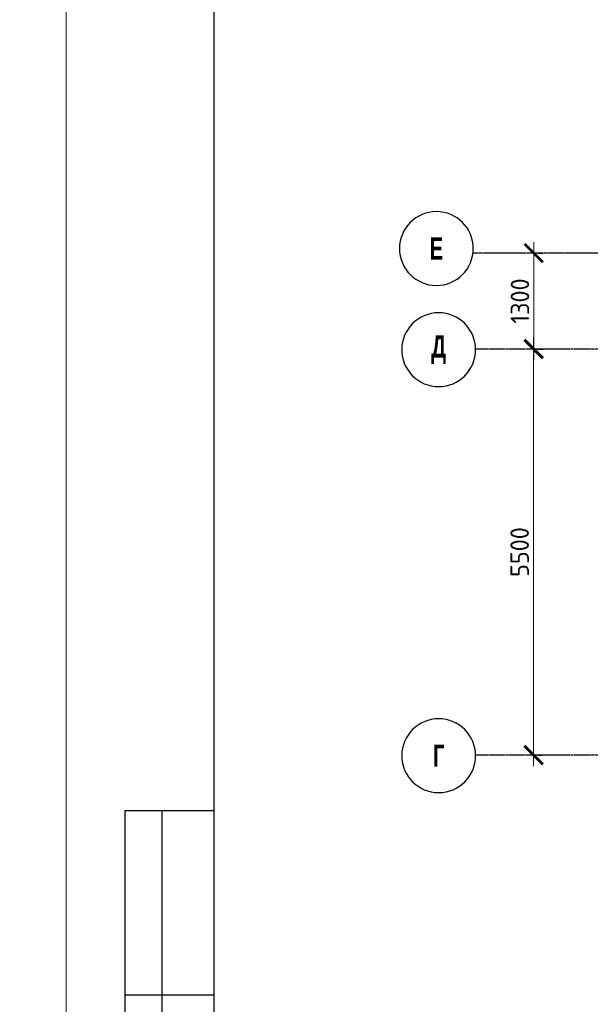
# Model space of a CAD drawing. Header units: millimetres. Extents: x 259029 to 2494469, y -731578 to -57567.
# Tile 73 of 252: x 315710 to 323434, y -515727 to -502390. Entities that reach past the tile are written whole.
import ezdxf

# ---------------------------------------------------------------- set-up
doc = ezdxf.new("R2010")
doc.units = ezdxf.units.MM
doc.linetypes.add('______5', pattern=[1100, 800, -100, 100, -100])
doc.linetypes.add('Б-1.1 оси$0$Б-1.1 Оси$0$GOST2.303 5', pattern=[24, 20, -1.5, 1, -1.5])
doc.layers.get('Defpoints').update_dxf_attribs({"color": 140})
for name, color, linetype, lineweight in [('RAZMER', 100, 'Continuous', 15), ('Выноски', 20, 'Continuous', 20), ('ОСИ', 151, 'Б-1.1 оси$0$Б-1.1 Оси$0$GOST2.303 5', 9), ('ТОНКИЕ', 7, 'Continuous', 9)]:
    doc.layers.add(name, color=color, linetype=linetype, lineweight=lineweight)
doc.layers.add('ТОЛСТЫЕ_ОСНОВНЫЕ', color=6, linetype='Continuous')
doc.styles.add('Century Gothic', font='GOTHIC.TTF')
doc.styles.add('ГОСТ', font='GOST_Common.ttf')
doc.dimstyles.new('ГОСТ', dxfattribs={"dimscale": 0, "dimtxt": 2.5, "dimasz": 2.5, "dimexe": 1.25, "dimexo": 0.625, "dimtad": 1, "dimdec": 0, "dimtxsty": 'ГОСТ', "dimblk": 'ARCHTICK', "dimcen": 2.5, "dimdle": 1.5, "dimclrd": 256, "dimclre": 256, "dimclrt": 256, "dimadec": 0, "dimazin": 0, "dimtfac": 1, "dimtdec": 0, "dimtmove": 1, "dimatfit": 3, "dimfxl": 2, "dimtfill": 1, "dimlwd": 0, "dimarcsym": 0})

# ---------------------------------------------------------------- blocks, each defined once
blk = doc.blocks.new('*U28')
at = {"layer": 'ТОЛСТЫЕ_ОСНОВНЫЕ'}
for p, q in [((8, 5), (8, 90)), ((8, 90), (20, 90)), ((13, 5), (13, 90)), ((8, 65), (20, 65))]:
    blk.add_line(p, q, dxfattribs=at)
at = {"layer": 'ТОЛСТЫЕ_ОСНОВНЫЕ', "color": 6}
blk.add_lwpolyline([(20, 5), (886, 5), (886, 415), (20, 415)], close=True, dxfattribs=at)
at = {"layer": 'ТОНКИЕ'}
blk.add_lwpolyline([(0, 0), (891, 0), (891, 420), (0, 420)], close=True, dxfattribs=at)
blk = doc.blocks.new('NSY101')
at = {"color": 0, "linetype": 'ByBlock', "lineweight": -2}
blk.add_circle((0, 0), 50, dxfattribs=at)
blk = doc.blocks.new('_ArchTick')
at = {"color": 0, "linetype": 'ByBlock', "const_width": 0.15}
blk.add_lwpolyline([(-0.5, -0.5), (0.5, 0.5)], dxfattribs=at)
blk = doc.blocks.new('*D132')
at = {"layer": 'Defpoints', "color": 0, "lineweight": -2, "transparency": 16777216}
for p in [(322665, -506851), (322665, -506851), (322665, -512351)]:
    blk.add_point(p, dxfattribs=at)
at = {"layer": 'RAZMER', "lineweight": 0, "transparency": 16777216}
blk.add_line((322665, -512501), (322665, -506701), dxfattribs=at)
at = {"layer": 'RAZMER', "lineweight": -2, "transparency": 16777216}
for p, q in [((322728, -506851), (322790, -506851)), ((322728, -512351), (322790, -512351))]:
    blk.add_line(p, q, dxfattribs=at)
at = {"layer": 'RAZMER', "lineweight": 0, "transparency": 16777216, "xscale": 250, "yscale": 250, "zscale": 250}
for p, rotation in [((322665, -506851), 90), ((322665, -512351), 270)]:
    blk.add_blockref('_ArchTick', p, dxfattribs=dict(at, rotation=rotation))
at = {"layer": 'RAZMER', "transparency": 16777216, "insert": (322478, -509601), "char_height": 250, "width": 458, "attachment_point": 5, "rotation": 90, "style": 'ГОСТ', "bg_fill": 3, "box_fill_scale": 1.1, "bg_fill_color": 256, "bg_fill_true_color": 13158600, "bg_fill_transparency": 0}
blk.add_mtext('5500', dxfattribs=at)
blk = doc.blocks.new('*D133')
at = {"layer": 'Defpoints', "color": 0, "lineweight": -2, "transparency": 16777216}
for p in [(322669, -505551), (322669, -505551), (322665, -506851)]:
    blk.add_point(p, dxfattribs=at)
at = {"layer": 'RAZMER', "lineweight": 0, "transparency": 16777216}
blk.add_line((322669, -507001), (322669, -505401), dxfattribs=at)
at = {"layer": 'RAZMER', "lineweight": -2, "transparency": 16777216}
for p, q in [((322732, -505551), (322794, -505551)), ((322728, -506851), (322794, -506851))]:
    blk.add_line(p, q, dxfattribs=at)
at = {"layer": 'RAZMER', "lineweight": 0, "transparency": 16777216, "xscale": 250, "yscale": 250, "zscale": 250}
for p, rotation in [((322669, -505551), 90), ((322669, -506851), 270)]:
    blk.add_blockref('_ArchTick', p, dxfattribs=dict(at, rotation=rotation))
at = {"layer": 'RAZMER', "transparency": 16777216, "insert": (322482, -506201), "char_height": 250, "width": 458, "attachment_point": 5, "rotation": 90, "style": 'ГОСТ', "bg_fill": 3, "box_fill_scale": 1.1, "bg_fill_color": 256, "bg_fill_true_color": 13158600, "bg_fill_transparency": 0}
blk.add_mtext('1300', dxfattribs=at)

msp = doc.modelspace()

# ---------------------------------------------------------------- linework, layer by layer
at = {"layer": 'ОСИ', "color": 16, "linetype": '______5', "lineweight": 25, "ltscale": 0.05}
for p, q in [((329478.9, -506850.6), (321881.7, -506850.6)), ((329478.9, -512350.6), (321881.7, -512350.6))]:
    msp.add_line(p, q, dxfattribs=at)

# ---------------------------------------------------------------- block references
at = {"xscale": 100, "yscale": 100, "zscale": 100}
msp.add_blockref('*U28', (316337.4, -522100), dxfattribs=at)
at = {"layer": 'ОСИ', "color": 16, "linetype": 'Continuous', "lineweight": 25, "xscale": -10, "yscale": 10, "zscale": 10}
for p in [(321350.7, -505489.6), (321381.8, -506859.6), (321381.8, -512359.6)]:
    msp.add_blockref('NSY101', p, dxfattribs=at)

# ---------------------------------------------------------------- texts
at = {"layer": 'Выноски'}
note = msp.add_mtext_static_columns([''] * 2, width=18604.939, gutter_width=10240.1, height=0, dxfattribs=dict(at, insert=(295601.8, -509833), char_height=250, attachment_point=1, style='ГОСТ'))
for column, words in zip([note] + note.columns.linked_columns, ['\\pi8790.91665;Общие указания:\\P\\pi570.45,l346.2,t2000;1.^IСтроительство здания должно производиться в соответствии с проектом производства работ (ППР). при {\\H1.66663x; }\\P\\pi0,t346.2;отсутствии проекта ППР в производство строительно-монтажных работ запрещается. {\\H1.18896x; }\\P\\pi570.45,t2000;2.^IМонтаж сборных конструкций вести в соответствии с требованиями СП 70.13330.2012 "Несущие и {\\H1.54818x; }\\P\\pi0,t346.2;ограждающие конструкции "(акт.ред. СНиП 3.03.01-87*).{\\H1.62844x;\\C0; \\H0.61408x;\\P\\pi570.45,t2000;}3.^IВсе сварные работы следует вести в соответствии с ГОСТ 5264-80* "Ручная дуговая сварка.Соединения {\\H1.20169x; }\\P\\pi0,t346.2;сварные" и  ГОСТ 14098-2014 "Соединения сварные арматуры и закладных деталей железобетонных конструкций". {\\H1.54394x; }\\PСварку вести электродами типа Э42А. {\\H1.42985x;\\C0; \\H0.69937x;\\P\\pi570.45,t2000;}4.^IВсе металлические конструкции окрасить эмалью ПФ-1189 по ГОСТ 6465-79 в два слоя. Эмаль наносить на {\\H1.46788x; }\\P\\pi0,t346.2;грунтовку ГФ-021 по ГОСТ 25129-82 (первый слой - на заводе-изготовителе, второй слой - на монтаже).{\\H1.65521x;\\C0; \\H0.60415x;\\P\\pi10052.46968,l0,tz;\\H1.55946x; \\H0.64125x;\\P\\H1.64685x; \\H0.60722x;\\P\\pi812.5,l41.6675;\\H1.23852x; \\H0.80742x;\\P}', '']):
    column.text = words
at = {"layer": 'ОСИ', "color": 16, "linetype": 'Continuous', "lineweight": 25, "char_height": 300, "attachment_point": 5, "style": 'Century Gothic'}
for s, insert, width in [('{\\fCentury Gothic|i0|b1;\\H300.000000;\\W0.700000;\\C16;Е}\\P', (321350.7, -505489.6), 320), ('{\\fCentury Gothic|i0|b1;\\H300.000000;\\W0.700000;\\C16;Д}\\P', (321381.8, -506859.6), 425), ('{\\fCentury Gothic|i0|b1;\\H300.000000;\\W0.700000;\\C16;Г}\\P', (321381.8, -512359.6), 300)]:
    msp.add_mtext(s, dxfattribs=dict(at, insert=insert, width=width))

# ---------------------------------------------------------------- next in the draw order: dimensions: what is measured, and where the dimension line sits
at = {"layer": 'RAZMER', "color": 0}
dim = msp.add_linear_dim(base=(322665.4, -506850.6), p1=(322665.4, -512350.6), p2=(322665.4, -506850.6), angle=90, dimstyle='ГОСТ', override={"dimscale": 100, "dimtix": 0, "dimtofl": 1, "dimtmove": 1, "dimatfit": 3}, dxfattribs=at)
dim.commit()
dim.dimension.update_dxf_attribs({"geometry": '*D132', "text_midpoint": (322477.9, -509600.6)})

# ---------------------------------------------------------------- next in the draw order: dimensions: what is measured, and where the dimension line sits
dim = msp.add_linear_dim(base=(322669.2, -505550.6), p1=(322665.4, -506850.6), p2=(322669.2, -505550.6), angle=90, dimstyle='ГОСТ', override={"dimscale": 100, "dimtix": 0, "dimtofl": 1, "dimtmove": 1, "dimatfit": 3}, dxfattribs=at)
dim.commit()
dim.dimension.update_dxf_attribs({"geometry": '*D133', "text_midpoint": (322481.7, -506200.6)})

# ---------------------------------------------------------------- next in the draw order: linework, layer by layer
at = {"layer": 'ОСИ', "color": 16, "linetype": '______5', "lineweight": 25, "ltscale": 0.05}
msp.add_line((329447.8, -505550.6), (321850.6, -505550.6), dxfattribs=at)

doc.saveas('drawing.dxf')
